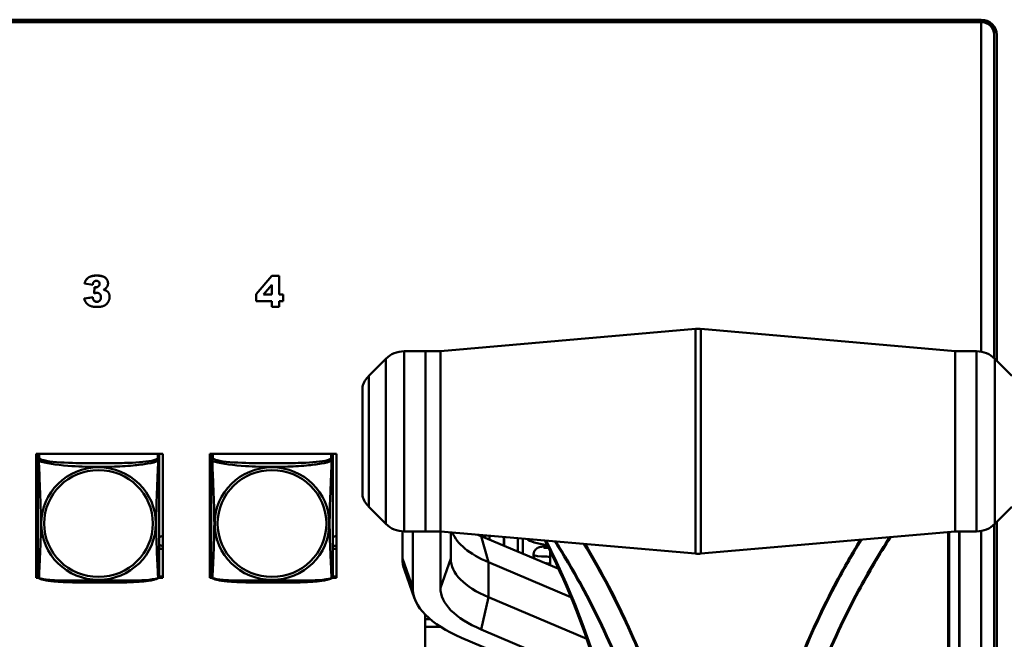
# Model space of a CAD drawing. Header units: inches. Extents: x 0.8 to 75.7, y -7.8 to 49.3.
# Tile 245 of 256: x 65.4 to 69.2, y 8.1 to 10.5. Entities that reach past the tile are written whole.
import ezdxf

# ---------------------------------------------------------------- set-up
doc = ezdxf.new("R2010")
doc.units = ezdxf.units.IN
doc.header["$MEASUREMENT"] = 0
doc.layers.add('Visible Edges(ROSSANSI)', color=7, linetype='Continuous', lineweight=50)
doc.layers.add('Visible Tangent Edges(ROSSANSI)', color=7, linetype='Continuous', lineweight=50)

msp = doc.modelspace()

# ---------------------------------------------------------------- linework, layer by layer
at = {"layer": 'Visible Edges(ROSSANSI)'}
for p, q in [((56.4653, 10.477), (69.1231, 10.477)), ((56.4653, 10.4736), (69.1231, 10.4736)), ((69.1231, 10.4732), (56.4653, 10.4732)), ((69.1231, 10.4675), (56.4653, 10.4675)), ((69.1231, 10.4679), (69.1231, 10.4675)), ((69.1231, 9.1874), (69.1231, 10.4675)), ((69.1731, 10.4418), (69.1731, 10.4242)), ((69.1731, 10.4245), (69.1731, 10.4188)), ((69.1731, 10.4188), (69.1731, 9.1624)), ((69.1831, 10.4181), (69.1831, 9.1525)), ((65.6387, 9.4527), (65.6387, 9.4523)), ((65.6387, 9.4523), (65.6703, 9.4468)), ((65.7299, 9.453), (65.7299, 9.4527)), ((66.3056, 9.4113), (66.3664, 9.4822)), ((66.3664, 9.4818), (66.3056, 9.4109)), ((66.3664, 9.4822), (66.3955, 9.4822)), ((66.3664, 9.4822), (66.3664, 9.4818)), ((66.3955, 9.4818), (66.3664, 9.4818)), ((66.3955, 9.4822), (66.3955, 9.4818)), ((66.3955, 9.4093), (66.3955, 9.4818)), ((65.6757, 9.4143), (65.6774, 9.4377)), ((65.6774, 9.4373), (65.6757, 9.4139)), ((65.6757, 9.4143), (65.6757, 9.4139)), ((65.6774, 9.4377), (65.6774, 9.4373)), ((66.3343, 9.4093), (66.3664, 9.4465)), ((66.3664, 9.4465), (66.3664, 9.4093)), ((65.6369, 9.3944), (65.6703, 9.3987)), ((65.6703, 9.3983), (65.6369, 9.394)), ((65.6369, 9.3944), (65.6369, 9.394)), ((65.6703, 9.3987), (65.6703, 9.3983)), ((65.736, 9.4008), (65.736, 9.4004)), ((66.3056, 9.4113), (66.3056, 9.4109)), ((66.3056, 9.4109), (66.3056, 9.3839)), ((66.3056, 9.3839), (66.3664, 9.3839)), ((66.3664, 9.4093), (66.3343, 9.4093)), ((66.3346, 9.4097), (66.3664, 9.4097)), ((66.3664, 9.3839), (66.3664, 9.3619)), ((66.3955, 9.4097), (66.4105, 9.4097)), ((66.4105, 9.4093), (66.3955, 9.4093)), ((66.3955, 9.3839), (66.4105, 9.3839)), ((66.3955, 9.3619), (66.3955, 9.3839)), ((66.4105, 9.4097), (66.4105, 9.4093)), ((66.4105, 9.3839), (66.4105, 9.4093)), ((66.3664, 9.3619), (66.3955, 9.3619)), ((67.0215, 9.1891), (68.0122, 9.2755)), ((69.0215, 9.1891), (68.034, 9.2755)), ((66.964, 9.1891), (66.8804, 9.1891)), ((66.964, 8.4891), (66.964, 9.1891)), ((66.964, 8.4891), (66.964, 9.1891)), ((67.0215, 9.1891), (66.964, 9.1891)), ((67.0215, 9.1891), (67.0215, 8.4891)), ((67.0215, 8.4891), (67.0215, 9.1891)), ((69.0215, 9.1891), (69.0215, 8.4891)), ((69.0215, 9.1891), (69.0215, 8.4891)), ((69.0215, 9.1891), (69.1051, 9.1891)), ((66.7433, 9.0933), (66.8097, 9.1598)), ((69.2422, 9.0933), (69.1758, 9.1598)), ((66.7182, 9.0512), (66.7182, 8.6269)), ((65.4508, 8.3082), (65.4508, 8.7908)), ((65.4508, 8.7908), (65.9423, 8.7908)), ((65.4568, 8.786), (65.4568, 8.7683)), ((65.9292, 8.7683), (65.9292, 8.786)), ((65.9423, 8.7908), (65.9423, 8.3082)), ((66.1258, 8.3082), (66.1258, 8.7908)), ((66.1258, 8.7908), (66.6173, 8.7908)), ((66.1308, 8.786), (66.1308, 8.7683)), ((66.6032, 8.7683), (66.6032, 8.786)), ((66.6173, 8.7908), (66.6173, 8.3082)), ((66.7433, 8.5848), (66.8097, 8.5183)), ((69.2422, 8.5848), (69.1758, 8.5183)), ((69.1731, 8.5157), (69.1731, 5.4657)), ((69.1831, 8.5256), (69.1831, 5.465)), ((66.874, 8.3833), (66.874, 8.4893)), ((66.964, 8.4891), (66.8804, 8.4891)), ((66.914, 8.27), (66.914, 8.4891)), ((67.0215, 8.4891), (66.964, 8.4891)), ((67.0215, 8.4891), (68.0122, 8.4027)), ((67.0215, 8.27), (67.0215, 8.4891)), ((67.0615, 8.3833), (67.0615, 8.4856)), ((67.4811, 8.3431), (67.1797, 8.4707)), ((67.1882, 8.4745), (67.1882, 8.4671)), ((67.2691, 8.4675), (67.269, 8.4329)), ((67.3217, 8.4106), (67.3217, 8.4629)), ((67.3417, 8.4022), (67.3417, 8.4611)), ((69.0215, 8.4891), (68.034, 8.4027)), ((69.0215, 8.4891), (69.1051, 8.4891)), ((69.0382, 5.4792), (69.0382, 8.4891)), ((69.1231, 5.5145), (69.1231, 8.4907)), ((67.4482, 8.4123), (67.4482, 8.3571)), ((67.5288, 8.2336), (67.208, 8.3695)), ((65.4508, 8.3143), (65.4568, 8.3143)), ((65.4595, 8.3082), (65.4508, 8.3082)), ((65.9423, 8.3082), (65.9265, 8.3082)), ((65.9292, 8.3143), (65.9423, 8.3143)), ((66.1258, 8.3143), (66.1308, 8.3143)), ((66.1335, 8.3082), (66.1258, 8.3082)), ((66.6173, 8.3082), (66.6005, 8.3082)), ((66.6032, 8.3143), (66.6173, 8.3143)), ((66.9213, 8.229), (66.8818, 8.3397)), ((67.59, 8.0718), (67.208, 8.2336)), ((66.9626, 5.6464), (66.9626, 8.1658)), ((66.9821, 8.1477), (66.9626, 8.1477)), ((66.9626, 8.1182), (67.0223, 8.1182)), ((67.0223, 8.1182), (66.9626, 8.1182)), ((67.6596, 7.8408), (67.1037, 8.0762)), ((67.6399, 7.9135), (67.1797, 8.1084))]:
    msp.add_line(p, q, dxfattribs=at)
for centre, radius, start, end in [((68.0231, 9.1509), 0.125, 85, 94.9843), ((66.8804, 9.0891), 0.1, 90, 135), ((69.1051, 9.0891), 0.1, 45, 90), ((66.814, 9.0226), 0.1, 135, 163.4033), ((66.814, 8.6555), 0.1, 196.5967, 225), ((66.8804, 8.5891), 0.1, 225, 270), ((69.1051, 8.5891), 0.1, 270, 315), ((68.0231, 8.5272), 0.125, 265.0157, 275), ((65.4705, 8.3153), 0.0138, 180, 189.1496), ((65.9154, 8.3153), 0.0138, 350.8504, 360), ((66.1445, 8.3153), 0.0138, 180, 189.1496), ((66.5894, 8.3153), 0.0138, 350.8504, 360)]:
    msp.add_arc(centre, radius, start, end, dxfattribs=at)
for centre, major_axis, ratio, start_param, end_param in [((69.1231, 10.4181), (0.06, 0), 0.981793, 0, 1.570796), ((69.1231, 10.4245), (0.05, 0), 0.981793, 0, 1.570796), ((69.1231, 10.4242), (0.05, 0), 0.981793, 0, 1.570796), ((69.1231, 10.4188), (0.05, 0), 0.981793, 0, 1.570796), ((69.1231, 10.4418), (0.05, 0), 0.981793, 0, 0.21464), ((65.4627, 8.786), (-0.00591, 0), 0.981793, 5.304307, 6.283185), ((65.9233, 8.786), (0.00591, 0), 0.981793, 0, 0.978879), ((66.1367, 8.786), (-0.00591, 0), 0.981793, 5.304307, 6.283185), ((66.5973, 8.786), (0.00591, 0), 0.981793, 0, 0.978879), ((65.4433, 8.4458), (0.0255, 0), 0.981793, 1.012755, 1.270761), ((65.9433, 8.4458), (0.0255, 0), 0.981793, 1.608739, 2.154575), ((66.1173, 8.4458), (0.0255, 0), 0.981793, 1.012755, 1.229436), ((66.6173, 8.4458), (0.0255, 0), 0.981793, 1.569515, 2.154575), ((67.5615, 8.5192), (-0.5, 0), 0.423409, 0.162128, 0.785398), ((67.5615, 8.6324), (-0.54, 0), 0.423409, 0.751041, 0.785398), ((67.5732, 8.4678), (-0.219, 0), 0.189952, 0.196178, 0.898429), ((65.4433, 8.4577), (0.0255, 0), 0.981793, 5.012424, 5.27043), ((65.4433, 8.4458), (-0.0255, 0), 0.981793, 1.870831, 2.128837), ((65.9433, 8.4577), (0.0255, 0), 0.981793, 4.12861, 4.674446), ((65.9433, 8.4458), (-0.0255, 0), 0.981793, 0.987017, 1.532853), ((66.1173, 8.4577), (0.0255, 0), 0.981793, 5.053749, 5.27043), ((66.1173, 8.4458), (-0.0255, 0), 0.981793, 1.912157, 2.128837), ((66.6173, 8.4577), (0.0255, 0), 0.981793, 4.12861, 4.713671), ((66.6173, 8.4458), (-0.0255, 0), 0.981793, 0.987017, 1.572078), ((67.5615, 8.3833), (-0.6875, 0), 0.423409, 0, 0.150122), ((67.5615, 8.3833), (-0.5, 0), 0.423409, 0, 0.785398), ((67.5615, 8.27), (-0.6475, 0), 0.423409, 0, 0.785398), ((67.5615, 8.27), (-0.54, 0), 0.423409, 0, 0.785398)]:
    msp.add_ellipse(centre, major_axis=major_axis, ratio=ratio, start_param=start_param, end_param=end_param, dxfattribs=at)
for points in [[(65.6387, 9.4527), (65.6427, 9.4674), (65.6649, 9.4832), (65.6854, 9.4832)], [(65.6854, 9.4828), (65.6649, 9.4828), (65.6427, 9.4671), (65.6387, 9.4523)], [(65.6703, 9.4468), (65.6715, 9.4555), (65.6789, 9.4625), (65.6848, 9.4625)], [(65.6971, 9.4507), (65.6971, 9.4451), (65.6883, 9.4369), (65.6817, 9.4369)], [(65.6848, 9.4625), (65.6905, 9.4625), (65.6971, 9.4561), (65.6971, 9.4507)], [(65.6854, 9.4832), (65.7089, 9.4832), (65.7299, 9.466), (65.7299, 9.453)], [(65.7299, 9.4527), (65.7299, 9.4656), (65.7089, 9.4828), (65.6854, 9.4828)], [(65.7126, 9.4279), (65.7213, 9.4326), (65.7299, 9.4449), (65.7299, 9.4527)], [(65.6757, 9.4139), (65.6825, 9.4158), (65.6864, 9.4158)], [(65.6774, 9.4377), (65.6802, 9.4373), (65.6817, 9.4373)], [(65.6817, 9.4369), (65.6802, 9.4369), (65.6774, 9.4373)], [(65.6864, 9.4158), (65.6938, 9.4158), (65.7024, 9.4068), (65.7024, 9.3986)], [(65.7234, 9.424), (65.7197, 9.4262), (65.7126, 9.4279)], [(65.7131, 9.4282), (65.7198, 9.4265), (65.7234, 9.4243)], [(65.7234, 9.4243), (65.7294, 9.4207), (65.736, 9.4089), (65.736, 9.4008)], [(65.736, 9.4004), (65.736, 9.4085), (65.7294, 9.4203), (65.7234, 9.424)], [(65.6369, 9.394), (65.6401, 9.383), (65.6524, 9.3685), (65.6713, 9.3609), (65.6876, 9.3609)], [(65.6703, 9.3987), (65.6722, 9.3889), (65.6804, 9.3813), (65.6868, 9.3813)], [(65.6868, 9.3809), (65.6804, 9.3809), (65.6722, 9.3885), (65.6703, 9.3983)], [(65.7024, 9.3986), (65.7024, 9.3905), (65.6935, 9.3809), (65.6868, 9.3809)], [(65.6876, 9.3609), (65.7044, 9.3609), (65.725, 9.3711), (65.736, 9.3901), (65.736, 9.4004)]]:
    msp.add_open_spline(points, degree=2, dxfattribs=at)
for points, degree, knots in [([(65.6817, 9.4373), (65.6883, 9.4373), (65.697, 9.4454), (65.6971, 9.4509)], 2, [0, 0, 0, 1, 1.983886, 1.983886, 1.983886]), ([(65.6868, 9.3813), (65.6935, 9.3813), (65.7023, 9.3908), (65.7024, 9.3988)], 2, [0, 0, 0, 1, 1.988455, 1.988455, 1.988455]), ([(65.4568, 8.7683), (65.4568, 8.7658), (65.4568, 8.7611), (65.4568, 8.755), (65.4568, 8.7437), (65.4568, 8.7273), (65.4568, 8.7095), (65.4568, 8.6916), (65.4568, 8.6725), (65.4568, 8.6533), (65.4568, 8.6262), (65.4568, 8.599), (65.4568, 8.5722), (65.4568, 8.5555), (65.4568, 8.5388), (65.4568, 8.5222), (65.4568, 8.489), (65.4568, 8.4558), (65.4568, 8.4236), (65.4568, 8.3834), (65.4568, 8.343), (65.4568, 8.3244), (65.4568, 8.3186), (65.4568, 8.3154), (65.4568, 8.3154)], 3, [0.325731, 0.325731, 0.325731, 0.325731, 0.404774, 0.404774, 0.404774, 0.550532, 0.550532, 0.550532, 0.69629, 0.69629, 0.69629, 0.902598, 0.902598, 0.902598, 1.03154, 1.03154, 1.03154, 1.289425, 1.289425, 1.289425, 1.610774, 1.610774, 1.610774, 1.710218, 1.710218, 1.710218, 1.710218]), ([(65.9292, 8.3154), (65.9292, 8.3154), (65.9292, 8.3162), (65.9292, 8.3179), (65.9292, 8.3226), (65.9292, 8.3335), (65.9292, 8.3473), (65.9292, 8.3612), (65.9292, 8.3777), (65.9292, 8.3951), (65.9292, 8.4198), (65.9292, 8.4462), (65.9292, 8.4725), (65.9292, 8.489), (65.9292, 8.5056), (65.9292, 8.5222), (65.9292, 8.5555), (65.9292, 8.5887), (65.9292, 8.6227), (65.9292, 8.665), (65.9292, 8.7108), (65.9292, 8.7424), (65.9292, 8.7548), (65.9292, 8.7642), (65.9292, 8.7683)], 3, [0.352862, 0.352862, 0.352862, 0.352862, 0.404774, 0.404774, 0.404774, 0.550532, 0.550532, 0.550532, 0.69629, 0.69629, 0.69629, 0.902598, 0.902598, 0.902598, 1.03154, 1.03154, 1.03154, 1.289425, 1.289425, 1.289425, 1.610774, 1.610774, 1.610774, 1.73735, 1.73735, 1.73735, 1.73735]), ([(66.1308, 8.7683), (66.1308, 8.7658), (66.1308, 8.7611), (66.1308, 8.755), (66.1308, 8.7437), (66.1308, 8.7273), (66.1308, 8.7095), (66.1308, 8.6916), (66.1308, 8.6725), (66.1308, 8.6533), (66.1308, 8.6262), (66.1308, 8.599), (66.1308, 8.5722), (66.1308, 8.5555), (66.1308, 8.5388), (66.1308, 8.5222), (66.1308, 8.489), (66.1308, 8.4558), (66.1308, 8.4236), (66.1308, 8.3834), (66.1308, 8.343), (66.1308, 8.3244), (66.1308, 8.3186), (66.1308, 8.3154), (66.1308, 8.3154)], 3, [0.325731, 0.325731, 0.325731, 0.325731, 0.404774, 0.404774, 0.404774, 0.550532, 0.550532, 0.550532, 0.69629, 0.69629, 0.69629, 0.902598, 0.902598, 0.902598, 1.03154, 1.03154, 1.03154, 1.289425, 1.289425, 1.289425, 1.610774, 1.610774, 1.610774, 1.710218, 1.710218, 1.710218, 1.710218]), ([(66.6032, 8.3154), (66.6032, 8.3154), (66.6032, 8.3162), (66.6032, 8.3179), (66.6032, 8.3226), (66.6032, 8.3335), (66.6032, 8.3473), (66.6032, 8.3612), (66.6032, 8.3777), (66.6032, 8.3951), (66.6032, 8.4198), (66.6032, 8.4462), (66.6032, 8.4725), (66.6032, 8.489), (66.6032, 8.5056), (66.6032, 8.5222), (66.6032, 8.5555), (66.6032, 8.5887), (66.6032, 8.6227), (66.6032, 8.665), (66.6032, 8.7108), (66.6032, 8.7424), (66.6032, 8.7548), (66.6032, 8.7642), (66.6032, 8.7683)], 3, [0.352862, 0.352862, 0.352862, 0.352862, 0.404774, 0.404774, 0.404774, 0.550532, 0.550532, 0.550532, 0.69629, 0.69629, 0.69629, 0.902598, 0.902598, 0.902598, 1.03154, 1.03154, 1.03154, 1.289425, 1.289425, 1.289425, 1.610774, 1.610774, 1.610774, 1.73735, 1.73735, 1.73735, 1.73735]), ([(67.4388, 8.4311), (67.431, 8.4309), (67.4245, 8.4306), (67.416, 8.4297), (67.4134, 8.4294), (67.4084, 8.4284), (67.4063, 8.428), (67.4017, 8.4262), (67.4006, 8.4257), (67.3975, 8.424), (67.3952, 8.4226), (67.3903, 8.4178), (67.3879, 8.415), (67.3846, 8.4078), (67.3835, 8.4041), (67.383, 8.3969), (67.3834, 8.3934), (67.3849, 8.3875), (67.386, 8.385), (67.3873, 8.3828)], 3, [25.7069822, 25.7069822, 25.7069822, 25.7069822, 25.9555289, 25.9555289, 26.0886242, 26.0886242, 26.1845592, 26.1845592, 26.2098336, 26.2098336, 26.2444039, 26.2444039, 26.2685767, 26.2685767, 26.2855642, 26.2855642, 26.2999061, 26.2999061, 26.3137429, 26.3137429, 26.3137429, 26.3137429]), ([(67.4274, 8.4537), (67.5073, 8.2975), (67.5738, 8.1328), (67.6816, 7.7776), (67.72, 7.586), (67.7583, 7.2024), (67.7583, 7.0104), (67.72, 6.6365), (67.6817, 6.4548), (67.5689, 6.1119), (67.4944, 5.9508), (67.404, 5.8044)], 3, [4.139089, 4.139089, 4.139089, 4.139089, 4.35575, 4.35575, 4.593509, 4.593509, 4.831269, 4.831269, 5.069028, 5.069028, 5.306788, 5.306788, 5.306788, 5.306788]), ([(67.4222, 8.4261), (67.4222, 8.4261), (67.4225, 8.4261), (67.4239, 8.4259), (67.4263, 8.4256), (67.4328, 8.4252), (67.437, 8.425), (67.4419, 8.4249)], 3, [26.4919529, 26.4919529, 26.4919529, 26.4919529, 26.5471177, 26.5471177, 26.7164297, 26.7164297, 26.8916794, 26.8916794, 26.8916794, 26.8916794]), ([(67.4285, 8.3654), (67.4296, 8.3653), (67.4307, 8.3653), (67.4367, 8.365), (67.4422, 8.3649), (67.4482, 8.3649)], 3, [26.7527059, 26.7527059, 26.7527059, 26.7527059, 26.7930592, 26.7930592, 26.9634403, 26.9634403, 26.9634403, 26.9634403]), ([(65.461, 8.3072), (65.4604, 8.3075), (65.4599, 8.3079), (65.459, 8.3087), (65.4586, 8.3092), (65.458, 8.3101), (65.4578, 8.3105), (65.4574, 8.3114), (65.4573, 8.3118), (65.4571, 8.3125), (65.457, 8.3128), (65.4569, 8.3131)], 3, [0.02273771, 0.02273771, 0.02273771, 0.02273771, 0.02954865, 0.02954865, 0.03635958, 0.03635958, 0.04317052, 0.04317052, 0.04998146, 0.04998146, 0.0567924, 0.0567924, 0.0567924, 0.0567924]), ([(65.925, 8.3072), (65.9217, 8.3055), (65.9181, 8.3042), (65.9101, 8.3018), (65.9057, 8.3007), (65.8962, 8.2988), (65.8912, 8.298), (65.88, 8.2964), (65.8738, 8.2957), (65.8599, 8.2943), (65.8522, 8.2937), (65.8344, 8.2925), (65.8241, 8.292), (65.7992, 8.291), (65.7845, 8.2907), (65.7528, 8.2902), (65.7358, 8.2901), (65.7018, 8.29), (65.6848, 8.29), (65.6508, 8.2901), (65.6338, 8.2902), (65.5998, 8.2907), (65.5826, 8.2911), (65.5524, 8.2924), (65.5393, 8.2932), (65.5183, 8.295), (65.5102, 8.2959), (65.4966, 8.2977), (65.4909, 8.2986), (65.4808, 8.3006), (65.4764, 8.3016), (65.4682, 8.3041), (65.4645, 8.3054), (65.461, 8.3072)], 3, [-1.678204, -1.678204, -1.678204, -1.678204, -1.629815, -1.629815, -1.580861, -1.580861, -1.532583, -1.532583, -1.479316, -1.479316, -1.416961, -1.416961, -1.337799, -1.337799, -1.226353, -1.226353, -1.09702, -1.09702, -0.967687, -0.967687, -0.838354, -0.838354, -0.709022, -0.709022, -0.60577, -0.60577, -0.53827, -0.53827, -0.483941, -0.483941, -0.435529, -0.435529, -0.384876, -0.384876, -0.384876, -0.384876]), ([(65.925, 8.3072), (65.9256, 8.3075), (65.9261, 8.3079), (65.927, 8.3087), (65.9274, 8.3092), (65.928, 8.3101), (65.9282, 8.3105), (65.9286, 8.3114), (65.9287, 8.3118), (65.9289, 8.3125), (65.929, 8.3128), (65.929, 8.3131)], 3, [0.02273771, 0.02273771, 0.02273771, 0.02273771, 0.02954865, 0.02954865, 0.03635958, 0.03635958, 0.04317052, 0.04317052, 0.04998146, 0.04998146, 0.0567924, 0.0567924, 0.0567924, 0.0567924]), ([(66.135, 8.3072), (66.1344, 8.3075), (66.1339, 8.3079), (66.133, 8.3087), (66.1326, 8.3092), (66.132, 8.3101), (66.1318, 8.3105), (66.1314, 8.3114), (66.1313, 8.3118), (66.1311, 8.3125), (66.131, 8.3128), (66.1309, 8.3131)], 3, [0.02273771, 0.02273771, 0.02273771, 0.02273771, 0.02954865, 0.02954865, 0.03635958, 0.03635958, 0.04317052, 0.04317052, 0.04998146, 0.04998146, 0.0567924, 0.0567924, 0.0567924, 0.0567924]), ([(66.599, 8.3072), (66.5957, 8.3055), (66.5921, 8.3042), (66.5841, 8.3018), (66.5797, 8.3007), (66.5702, 8.2988), (66.5652, 8.298), (66.554, 8.2964), (66.5478, 8.2957), (66.5339, 8.2943), (66.5262, 8.2937), (66.5084, 8.2925), (66.4981, 8.292), (66.4732, 8.291), (66.4585, 8.2907), (66.4268, 8.2902), (66.4098, 8.2901), (66.3758, 8.29), (66.3588, 8.29), (66.3248, 8.2901), (66.3078, 8.2902), (66.2738, 8.2907), (66.2566, 8.2911), (66.2264, 8.2924), (66.2133, 8.2932), (66.1923, 8.295), (66.1842, 8.2959), (66.1706, 8.2977), (66.1649, 8.2986), (66.1548, 8.3006), (66.1504, 8.3016), (66.1422, 8.3041), (66.1385, 8.3054), (66.135, 8.3072)], 3, [-1.678204, -1.678204, -1.678204, -1.678204, -1.629815, -1.629815, -1.580861, -1.580861, -1.532583, -1.532583, -1.479316, -1.479316, -1.416961, -1.416961, -1.337799, -1.337799, -1.226353, -1.226353, -1.09702, -1.09702, -0.967687, -0.967687, -0.838354, -0.838354, -0.709022, -0.709022, -0.60577, -0.60577, -0.53827, -0.53827, -0.483941, -0.483941, -0.435529, -0.435529, -0.384876, -0.384876, -0.384876, -0.384876]), ([(66.599, 8.3072), (66.5996, 8.3075), (66.6001, 8.3079), (66.601, 8.3087), (66.6014, 8.3092), (66.602, 8.3101), (66.6022, 8.3105), (66.6026, 8.3114), (66.6027, 8.3118), (66.6029, 8.3125), (66.603, 8.3128), (66.603, 8.3131)], 3, [0.02273771, 0.02273771, 0.02273771, 0.02273771, 0.02954865, 0.02954865, 0.03635958, 0.03635958, 0.04317052, 0.04317052, 0.04998146, 0.04998146, 0.0567924, 0.0567924, 0.0567924, 0.0567924])]:
    msp.add_open_spline(points, degree=degree, knots=knots, dxfattribs=at)
at = {"layer": 'Visible Tangent Edges(ROSSANSI)'}
for p, q in [((69.1231, 10.477), (69.1231, 10.4732)), ((69.1231, 10.4679), (69.1231, 10.4736)), ((65.6854, 9.4832), (65.6854, 9.4828)), ((65.6817, 9.4373), (65.6817, 9.4369)), ((65.7234, 9.4243), (65.7234, 9.424)), ((65.6868, 9.3813), (65.6868, 9.3809)), ((68.0122, 8.4027), (68.0122, 9.2755)), ((68.034, 9.2755), (68.034, 8.4027)), ((66.8804, 9.1891), (66.8804, 8.4891)), ((69.1051, 8.4891), (69.1051, 9.1891)), ((66.8097, 8.5183), (66.8097, 9.1598)), ((69.1758, 9.1598), (69.1758, 8.5183)), ((66.7433, 9.0933), (66.7433, 8.5848)), ((65.4627, 8.7741), (65.4627, 8.7908)), ((65.9233, 8.7908), (65.9233, 8.7741)), ((66.1367, 8.7741), (66.1367, 8.7908)), ((66.5973, 8.7908), (66.5973, 8.7741)), ((67.208, 8.3695), (67.1797, 8.4707)), ((67.1894, 8.4666), (67.1894, 8.4744)), ((67.1953, 8.4739), (67.1953, 8.4641)), ((67.2124, 8.4569), (67.2124, 8.4724)), ((67.2674, 8.4676), (67.2673, 8.4336)), ((68.9945, 8.4867), (68.9945, 5.5658)), ((68.9978, 5.5665), (68.9978, 8.487)), ((69.037, 8.4891), (69.037, 5.4783)), ((66.874, 8.3833), (66.914, 8.27)), ((67.0215, 8.27), (67.0615, 8.3833)), ((67.208, 8.2336), (67.208, 8.3695)), ((67.1797, 8.1084), (67.208, 8.2336))]:
    msp.add_line(p, q, dxfattribs=at)
for centre, major_axis, ratio, start_param, end_param in [((65.4627, 8.7683), (-0.00591, 0), 0.981793, 4.712389, 6.283185), ((65.9233, 8.7683), (0.00591, 0), 0.981793, 0, 1.570796), ((66.1367, 8.7683), (-0.00591, 0), 0.981793, 4.712389, 6.283185), ((66.5973, 8.7683), (0.00591, 0), 0.981793, 0, 1.570796), ((65.7115, 7.3646), (-0.674, 2.3654), 0.816901, 3.782392, 4.948515)]:
    msp.add_ellipse(centre, major_axis=major_axis, ratio=ratio, start_param=start_param, end_param=end_param, dxfattribs=at)
for centre, major_axis in [((65.693, 8.5196), (-0.2227, 0)), ((65.693, 8.5198), (-0.2113, 0)), ((66.367, 8.5196), (-0.2227, 0)), ((66.367, 8.5198), (-0.2113, 0))]:
    msp.add_ellipse(centre, major_axis=major_axis, ratio=0.981793, dxfattribs=at)
for points, knots in [([(65.4568, 8.7683), (65.4568, 8.768), (65.4568, 8.7678), (65.4568, 8.7673), (65.4569, 8.7672), (65.457, 8.7668), (65.4571, 8.7667), (65.4572, 8.7665), (65.4573, 8.7664), (65.4575, 8.7662), (65.4577, 8.766), (65.4583, 8.7654), (65.4588, 8.765), (65.4599, 8.7641), (65.4605, 8.7636), (65.4613, 8.763)], [-0.0844808, -0.0844808, -0.0844808, -0.0844808, -0.06943799, -0.06943799, -0.05587828, -0.05587828, -0.04740346, -0.04740346, -0.04210669, -0.04210669, -0.03151317, -0.03151317, -0.01456352, -0.01456352, 0.00026741, 0.00026741, 0.00026741, 0.00026741]), ([(65.4613, 8.763), (65.4611, 8.7642), (65.461, 8.7652), (65.4609, 8.7672), (65.461, 8.7681), (65.4611, 8.7694), (65.4612, 8.7698), (65.4614, 8.7705), (65.4615, 8.7707), (65.4616, 8.7712), (65.4617, 8.7715), (65.462, 8.7722), (65.4621, 8.7726), (65.4625, 8.7733), (65.4626, 8.7737), (65.4627, 8.7741)], [-0.00026741, -0.00026741, -0.00026741, -0.00026741, 0.01456352, 0.01456352, 0.03151317, 0.03151317, 0.04210669, 0.04210669, 0.04740346, 0.04740346, 0.05587828, 0.05587828, 0.06943799, 0.06943799, 0.0844808, 0.0844808, 0.0844808, 0.0844808]), ([(65.4613, 8.3081), (65.4614, 8.3097), (65.4616, 8.312), (65.4617, 8.3149), (65.4628, 8.3347), (65.4649, 8.3778), (65.4666, 8.4193), (65.468, 8.4526), (65.469, 8.4862), (65.469, 8.5196), (65.469, 8.5364), (65.4688, 8.5531), (65.4683, 8.5701), (65.4677, 8.5973), (65.4665, 8.6254), (65.4653, 8.654), (65.4645, 8.6741), (65.4637, 8.6946), (65.463, 8.7139), (65.4622, 8.733), (65.4616, 8.7507), (65.4613, 8.763)], [-1.657319, -1.657319, -1.657319, -1.657319, -1.610774, -1.610774, -1.610774, -1.289425, -1.289425, -1.289425, -1.03154, -1.03154, -1.03154, -0.902598, -0.902598, -0.902598, -0.69629, -0.69629, -0.69629, -0.550532, -0.550532, -0.550532, -0.405761, -0.405761, -0.405761, -0.405761]), ([(65.4613, 8.763), (65.4641, 8.7617), (65.4676, 8.7605), (65.4716, 8.7593), (65.4993, 8.7509), (65.5463, 8.7458), (65.5898, 8.7429), (65.6247, 8.7406), (65.6589, 8.7395), (65.693, 8.7395), (65.71, 8.7395), (65.7271, 8.7398), (65.7442, 8.7404), (65.7717, 8.7412), (65.7999, 8.7428), (65.8275, 8.7454), (65.8471, 8.7472), (65.8664, 8.7495), (65.8837, 8.7524), (65.9009, 8.7554), (65.9158, 8.759), (65.9247, 8.763)], [-1.657319, -1.657319, -1.657319, -1.657319, -1.610774, -1.610774, -1.610774, -1.289425, -1.289425, -1.289425, -1.03154, -1.03154, -1.03154, -0.902598, -0.902598, -0.902598, -0.69629, -0.69629, -0.69629, -0.550532, -0.550532, -0.550532, -0.405761, -0.405761, -0.405761, -0.405761]), ([(65.9233, 8.7741), (65.9227, 8.7721), (65.92, 8.7702), (65.9156, 8.7684), (65.9075, 8.7651), (65.8936, 8.7623), (65.8774, 8.7603), (65.8613, 8.7583), (65.8431, 8.757), (65.8245, 8.7561), (65.7981, 8.7549), (65.7708, 8.7545), (65.7437, 8.7543), (65.7268, 8.7542), (65.7099, 8.7541), (65.693, 8.7541), (65.6591, 8.7541), (65.6253, 8.7542), (65.5916, 8.7551), (65.5496, 8.7561), (65.5057, 8.7588), (65.4801, 8.7653), (65.47, 8.7679), (65.4636, 8.7709), (65.4627, 8.7741)], [0.325731, 0.325731, 0.325731, 0.325731, 0.404774, 0.404774, 0.404774, 0.550532, 0.550532, 0.550532, 0.69629, 0.69629, 0.69629, 0.902598, 0.902598, 0.902598, 1.03154, 1.03154, 1.03154, 1.289425, 1.289425, 1.289425, 1.610774, 1.610774, 1.610774, 1.73735, 1.73735, 1.73735, 1.73735]), ([(65.9247, 8.763), (65.9246, 8.759), (65.9244, 8.7545), (65.9243, 8.7495), (65.9232, 8.7151), (65.921, 8.6659), (65.9193, 8.622), (65.918, 8.5867), (65.917, 8.5531), (65.917, 8.5196), (65.917, 8.5029), (65.9172, 8.4862), (65.9176, 8.4695), (65.9183, 8.4427), (65.9195, 8.4155), (65.9206, 8.3898), (65.9215, 8.3716), (65.9223, 8.354), (65.923, 8.3393), (65.9237, 8.3247), (65.9243, 8.3131), (65.9247, 8.3081)], [-1.657319, -1.657319, -1.657319, -1.657319, -1.610774, -1.610774, -1.610774, -1.289425, -1.289425, -1.289425, -1.03154, -1.03154, -1.03154, -0.902598, -0.902598, -0.902598, -0.69629, -0.69629, -0.69629, -0.550532, -0.550532, -0.550532, -0.405761, -0.405761, -0.405761, -0.405761]), ([(65.9233, 8.7741), (65.9234, 8.7737), (65.9235, 8.7733), (65.9238, 8.7726), (65.924, 8.7722), (65.9243, 8.7715), (65.9244, 8.7712), (65.9245, 8.7707), (65.9246, 8.7705), (65.9247, 8.7698), (65.9248, 8.7694), (65.925, 8.7681), (65.9251, 8.7672), (65.925, 8.7652), (65.9249, 8.7642), (65.9247, 8.763)], [-0.0844808, -0.0844808, -0.0844808, -0.0844808, -0.06943799, -0.06943799, -0.05587828, -0.05587828, -0.04740346, -0.04740346, -0.04210669, -0.04210669, -0.03151317, -0.03151317, -0.01456352, -0.01456352, 0.00026741, 0.00026741, 0.00026741, 0.00026741]), ([(65.9247, 8.763), (65.9254, 8.7636), (65.9261, 8.7641), (65.9272, 8.765), (65.9277, 8.7654), (65.9283, 8.766), (65.9285, 8.7662), (65.9287, 8.7664), (65.9287, 8.7665), (65.9289, 8.7667), (65.929, 8.7668), (65.9291, 8.7672), (65.9291, 8.7673), (65.9292, 8.7678), (65.9292, 8.768), (65.9292, 8.7683)], [-0.00026741, -0.00026741, -0.00026741, -0.00026741, 0.01456352, 0.01456352, 0.03151317, 0.03151317, 0.04210669, 0.04210669, 0.04740346, 0.04740346, 0.05587828, 0.05587828, 0.06943799, 0.06943799, 0.0844808, 0.0844808, 0.0844808, 0.0844808]), ([(66.1308, 8.7683), (66.1308, 8.768), (66.1308, 8.7678), (66.1308, 8.7673), (66.1309, 8.7672), (66.131, 8.7668), (66.1311, 8.7667), (66.1312, 8.7665), (66.1313, 8.7664), (66.1315, 8.7662), (66.1317, 8.766), (66.1323, 8.7654), (66.1328, 8.765), (66.1339, 8.7641), (66.1345, 8.7636), (66.1353, 8.763)], [-0.0844808, -0.0844808, -0.0844808, -0.0844808, -0.06943799, -0.06943799, -0.05587828, -0.05587828, -0.04740346, -0.04740346, -0.04210669, -0.04210669, -0.03151317, -0.03151317, -0.01456352, -0.01456352, 0.00026741, 0.00026741, 0.00026741, 0.00026741]), ([(66.1353, 8.763), (66.1351, 8.7642), (66.135, 8.7652), (66.1349, 8.7672), (66.135, 8.7681), (66.1351, 8.7694), (66.1352, 8.7698), (66.1354, 8.7705), (66.1355, 8.7707), (66.1356, 8.7712), (66.1357, 8.7715), (66.136, 8.7722), (66.1361, 8.7726), (66.1365, 8.7733), (66.1366, 8.7737), (66.1367, 8.7741)], [-0.00026741, -0.00026741, -0.00026741, -0.00026741, 0.01456352, 0.01456352, 0.03151317, 0.03151317, 0.04210669, 0.04210669, 0.04740346, 0.04740346, 0.05587828, 0.05587828, 0.06943799, 0.06943799, 0.0844808, 0.0844808, 0.0844808, 0.0844808]), ([(66.1353, 8.3081), (66.1354, 8.3097), (66.1356, 8.312), (66.1357, 8.3149), (66.1368, 8.3347), (66.1389, 8.3778), (66.1406, 8.4193), (66.142, 8.4526), (66.143, 8.4862), (66.143, 8.5196), (66.143, 8.5364), (66.1428, 8.5531), (66.1423, 8.5701), (66.1417, 8.5973), (66.1405, 8.6254), (66.1393, 8.654), (66.1385, 8.6741), (66.1377, 8.6946), (66.137, 8.7139), (66.1362, 8.733), (66.1356, 8.7507), (66.1353, 8.763)], [-1.657319, -1.657319, -1.657319, -1.657319, -1.610774, -1.610774, -1.610774, -1.289425, -1.289425, -1.289425, -1.03154, -1.03154, -1.03154, -0.902598, -0.902598, -0.902598, -0.69629, -0.69629, -0.69629, -0.550532, -0.550532, -0.550532, -0.405761, -0.405761, -0.405761, -0.405761]), ([(66.1353, 8.763), (66.1381, 8.7617), (66.1416, 8.7605), (66.1456, 8.7593), (66.1733, 8.7509), (66.2203, 8.7458), (66.2638, 8.7429), (66.2987, 8.7406), (66.3329, 8.7395), (66.367, 8.7395), (66.384, 8.7395), (66.4011, 8.7398), (66.4182, 8.7404), (66.4457, 8.7412), (66.4739, 8.7428), (66.5015, 8.7454), (66.5211, 8.7472), (66.5404, 8.7495), (66.5577, 8.7524), (66.5749, 8.7554), (66.5898, 8.759), (66.5987, 8.763)], [-1.657319, -1.657319, -1.657319, -1.657319, -1.610774, -1.610774, -1.610774, -1.289425, -1.289425, -1.289425, -1.03154, -1.03154, -1.03154, -0.902598, -0.902598, -0.902598, -0.69629, -0.69629, -0.69629, -0.550532, -0.550532, -0.550532, -0.405761, -0.405761, -0.405761, -0.405761]), ([(66.5973, 8.7741), (66.5967, 8.7721), (66.594, 8.7702), (66.5896, 8.7684), (66.5815, 8.7651), (66.5676, 8.7623), (66.5514, 8.7603), (66.5353, 8.7583), (66.5171, 8.757), (66.4985, 8.7561), (66.4721, 8.7549), (66.4448, 8.7545), (66.4177, 8.7543), (66.4008, 8.7542), (66.3839, 8.7541), (66.367, 8.7541), (66.3331, 8.7541), (66.2993, 8.7542), (66.2656, 8.7551), (66.2236, 8.7561), (66.1797, 8.7588), (66.1541, 8.7653), (66.144, 8.7679), (66.1376, 8.7709), (66.1367, 8.7741)], [0.325731, 0.325731, 0.325731, 0.325731, 0.404774, 0.404774, 0.404774, 0.550532, 0.550532, 0.550532, 0.69629, 0.69629, 0.69629, 0.902598, 0.902598, 0.902598, 1.03154, 1.03154, 1.03154, 1.289425, 1.289425, 1.289425, 1.610774, 1.610774, 1.610774, 1.73735, 1.73735, 1.73735, 1.73735]), ([(66.5987, 8.763), (66.5986, 8.759), (66.5984, 8.7545), (66.5983, 8.7495), (66.5972, 8.7151), (66.595, 8.6659), (66.5933, 8.622), (66.592, 8.5867), (66.591, 8.5531), (66.591, 8.5196), (66.591, 8.5029), (66.5912, 8.4862), (66.5916, 8.4695), (66.5923, 8.4427), (66.5935, 8.4155), (66.5946, 8.3898), (66.5955, 8.3716), (66.5963, 8.354), (66.597, 8.3393), (66.5977, 8.3247), (66.5983, 8.3131), (66.5987, 8.3081)], [-1.657319, -1.657319, -1.657319, -1.657319, -1.610774, -1.610774, -1.610774, -1.289425, -1.289425, -1.289425, -1.03154, -1.03154, -1.03154, -0.902598, -0.902598, -0.902598, -0.69629, -0.69629, -0.69629, -0.550532, -0.550532, -0.550532, -0.405761, -0.405761, -0.405761, -0.405761]), ([(66.5973, 8.7741), (66.5974, 8.7737), (66.5975, 8.7733), (66.5978, 8.7726), (66.598, 8.7722), (66.5983, 8.7715), (66.5984, 8.7712), (66.5985, 8.7707), (66.5986, 8.7705), (66.5987, 8.7698), (66.5988, 8.7694), (66.599, 8.7681), (66.5991, 8.7672), (66.599, 8.7652), (66.5989, 8.7642), (66.5987, 8.763)], [-0.0844808, -0.0844808, -0.0844808, -0.0844808, -0.06943799, -0.06943799, -0.05587828, -0.05587828, -0.04740346, -0.04740346, -0.04210669, -0.04210669, -0.03151317, -0.03151317, -0.01456352, -0.01456352, 0.00026741, 0.00026741, 0.00026741, 0.00026741]), ([(66.5987, 8.763), (66.5994, 8.7636), (66.6001, 8.7641), (66.6012, 8.765), (66.6017, 8.7654), (66.6023, 8.766), (66.6025, 8.7662), (66.6027, 8.7664), (66.6027, 8.7665), (66.6029, 8.7667), (66.603, 8.7668), (66.6031, 8.7672), (66.6031, 8.7673), (66.6032, 8.7678), (66.6032, 8.768), (66.6032, 8.7683)], [-0.00026741, -0.00026741, -0.00026741, -0.00026741, 0.01456352, 0.01456352, 0.03151317, 0.03151317, 0.04210669, 0.04210669, 0.04740346, 0.04740346, 0.05587828, 0.05587828, 0.06943799, 0.06943799, 0.0844808, 0.0844808, 0.0844808, 0.0844808]), ([(68.6531, 8.4568), (68.621, 8.4042), (68.5903, 8.3505), (68.5054, 8.1919), (68.4553, 8.0842), (68.3458, 7.8041), (68.2958, 7.6273), (68.2469, 7.3265), (68.2367, 7.2039), (68.2367, 7.0826), (68.2367, 6.9613), (68.2469, 6.8414), (68.2958, 6.5532), (68.3458, 6.3893), (68.4553, 6.1376), (68.5054, 6.0429), (68.6166, 5.8638), (68.6775, 5.7793), (68.801, 5.6286), (68.8627, 5.5614), (68.927, 5.4978)], [1.506271, 1.506271, 1.506271, 1.506271, 1.983676, 1.983676, 2.890406, 2.890406, 4.274849, 4.274849, 5.21333, 5.21333, 5.21333, 6.151811, 6.151811, 7.536255, 7.536255, 8.442985, 8.442985, 9.34971, 9.34971, 10.161316, 10.161316, 10.161316, 10.161316]), ([(68.93, 5.5), (68.8657, 5.5635), (68.804, 5.6307), (68.6805, 5.7812), (68.6196, 5.8655), (68.5084, 6.0444), (68.4582, 6.139), (68.3487, 6.3904), (68.2987, 6.554), (68.2498, 6.8418), (68.2396, 6.9616), (68.2396, 7.0827), (68.2396, 7.2038), (68.2498, 7.3262), (68.2987, 7.6266), (68.3487, 7.8032), (68.4582, 8.0829), (68.5084, 8.1904), (68.5937, 8.3496), (68.6249, 8.4039), (68.6575, 8.4572)], [-10.161316, -10.161316, -10.161316, -10.161316, -9.34971, -9.34971, -8.442985, -8.442985, -7.536255, -7.536255, -6.151811, -6.151811, -5.21333, -5.21333, -5.21333, -4.274849, -4.274849, -2.890406, -2.890406, -1.983676, -1.983676, -1.499461, -1.499461, -1.499461, -1.499461]), ([(68.7669, 8.4668), (68.724, 8.3994), (68.6832, 8.3303), (68.5901, 8.1575), (68.5406, 8.052), (68.4341, 7.7809), (68.3857, 7.6113), (68.3382, 7.3223), (68.3284, 7.2044), (68.3284, 7.0878), (68.3284, 6.9711), (68.3382, 6.8557), (68.3857, 6.5788), (68.4341, 6.4215), (68.5406, 6.1774), (68.5901, 6.0844), (68.6998, 5.9085), (68.7599, 5.8257), (68.8775, 5.6828), (68.9336, 5.6213), (68.9919, 5.563)], [-8.77437, -8.77437, -8.77437, -8.77437, -8.154025, -8.154025, -7.263723, -7.263723, -5.933004, -5.933004, -5.028963, -5.028963, -5.028963, -4.124922, -4.124922, -2.794203, -2.794203, -1.903901, -1.903901, -1.013605, -1.013605, -0.27535, -0.27535, -0.27535, -0.27535]), ([(68.9945, 5.5658), (68.9362, 5.624), (68.88, 5.6854), (68.7625, 5.828), (68.7024, 5.9107), (68.5927, 6.0863), (68.5432, 6.1791), (68.4367, 6.4228), (68.3883, 6.5798), (68.3409, 6.8563), (68.331, 6.9715), (68.331, 7.088), (68.331, 7.2045), (68.3409, 7.3222), (68.3883, 7.6107), (68.4367, 7.78), (68.5432, 8.0507), (68.5927, 8.156), (68.6862, 8.3293), (68.7275, 8.3992), (68.771, 8.4671)], [0.27535, 0.27535, 0.27535, 0.27535, 1.013605, 1.013605, 1.903901, 1.903901, 2.794203, 2.794203, 4.124922, 4.124922, 5.028963, 5.028963, 5.028963, 5.933004, 5.933004, 7.263723, 7.263723, 8.154025, 8.154025, 8.781594, 8.781594, 8.781594, 8.781594]), ([(67.4661, 8.4503), (67.5056, 8.3876), (67.5433, 8.3235), (67.6336, 8.1561), (67.6831, 8.0507), (67.7896, 7.78), (67.838, 7.6107), (67.8855, 7.3222), (67.8953, 7.2045), (67.8953, 7.088), (67.8953, 6.9715), (67.8855, 6.8563), (67.838, 6.5798), (67.7896, 6.4228), (67.6831, 6.1791), (67.6336, 6.0863), (67.5239, 5.9107), (67.4638, 5.828), (67.3463, 5.6854), (67.2902, 5.624), (67.2319, 5.5658)], [1.269752, 1.269752, 1.269752, 1.269752, 1.845512, 1.845512, 2.735767, 2.735767, 4.066581, 4.066581, 4.970623, 4.970623, 4.970623, 5.874664, 5.874664, 7.205478, 7.205478, 8.095734, 8.095734, 8.985984, 8.985984, 9.724261, 9.724261, 9.724261, 9.724261]), ([(67.2344, 5.563), (67.2928, 5.6213), (67.3489, 5.6828), (67.4664, 5.8257), (67.5265, 5.9085), (67.6362, 6.0844), (67.6858, 6.1774), (67.7923, 6.4214), (67.8407, 6.5788), (67.8881, 6.8557), (67.898, 6.9711), (67.898, 7.0878), (67.898, 7.2044), (67.8881, 7.3223), (67.8407, 7.6113), (67.7923, 7.7809), (67.6858, 8.052), (67.6362, 8.1575), (67.5464, 8.3244), (67.5092, 8.3879), (67.4701, 8.4499)], [-9.724261, -9.724261, -9.724261, -9.724261, -8.985984, -8.985984, -8.095734, -8.095734, -7.205478, -7.205478, -5.874664, -5.874664, -4.970623, -4.970623, -4.970623, -4.066581, -4.066581, -2.735767, -2.735767, -1.845512, -1.845512, -1.276845, -1.276845, -1.276845, -1.276845]), ([(67.5791, 8.4404), (67.608, 8.3925), (67.6358, 8.3438), (67.7179, 8.1904), (67.7681, 8.0829), (67.8776, 7.8032), (67.9277, 7.6267), (67.9766, 7.3262), (67.9868, 7.2038), (67.9868, 7.0827), (67.9868, 6.9616), (67.9766, 6.8418), (67.9277, 6.554), (67.8776, 6.3904), (67.7681, 6.139), (67.7179, 6.0444), (67.6068, 5.8655), (67.5458, 5.7812), (67.4223, 5.6307), (67.3607, 5.5635), (67.2963, 5.5)], [-8.816844, -8.816844, -8.816844, -8.816844, -8.383414, -8.383414, -7.476726, -7.476726, -6.092195, -6.092195, -5.153714, -5.153714, -5.153714, -4.215232, -4.215232, -2.830701, -2.830701, -1.924013, -1.924013, -1.01733, -1.01733, -0.205703, -0.205703, -0.205703, -0.205703]), ([(67.2994, 5.4978), (67.3637, 5.5614), (67.4254, 5.6286), (67.5488, 5.7793), (67.6097, 5.8637), (67.7209, 6.0428), (67.7711, 6.1376), (67.8806, 6.3893), (67.9306, 6.5531), (67.9795, 6.8414), (67.9897, 6.9613), (67.9897, 7.0826), (67.9897, 7.2039), (67.9795, 7.3265), (67.9306, 7.6273), (67.8806, 7.8041), (67.7711, 8.0842), (67.7209, 8.1919), (67.6392, 8.3447), (67.6118, 8.3928), (67.5834, 8.44)], [0.205703, 0.205703, 0.205703, 0.205703, 1.01733, 1.01733, 1.924013, 1.924013, 2.830701, 2.830701, 4.215232, 4.215232, 5.153714, 5.153714, 5.153714, 6.092195, 6.092195, 7.476726, 7.476726, 8.383414, 8.383414, 8.810147, 8.810147, 8.810147, 8.810147]), ([(67.3832, 8.3981), (67.3832, 8.3978), (67.3846, 8.3946), (67.4072, 8.3913), (67.4434, 8.3909), (67.4482, 8.3909)], [26.2886016, 26.2886016, 26.2886016, 26.2886016, 26.347654, 27.0410133, 27.141378, 27.141378, 27.141378, 27.141378]), ([(65.4613, 8.3081), (65.4605, 8.3083), (65.4599, 8.3086), (65.4588, 8.3093), (65.4583, 8.3098), (65.4577, 8.3107), (65.4575, 8.3111), (65.4573, 8.3117), (65.4572, 8.3119), (65.4571, 8.3124), (65.457, 8.3127), (65.457, 8.3131), (65.4569, 8.3131), (65.4569, 8.3131)], [-0.00026741, -0.00026741, -0.00026741, -0.00026741, 0.01456352, 0.01456352, 0.03151317, 0.03151317, 0.04210669, 0.04210669, 0.04740346, 0.04740346, 0.05587828, 0.05587828, 0.0567924, 0.0567924, 0.0567924, 0.0567924]), ([(65.461, 8.3072), (65.4609, 8.3073), (65.4609, 8.3073), (65.461, 8.3075), (65.4611, 8.3077), (65.4613, 8.3081)], [-0.02273771, -0.02273771, -0.02273771, -0.02273771, -0.01456352, -0.01456352, 0.00026741, 0.00026741, 0.00026741, 0.00026741]), ([(65.9247, 8.3081), (65.9218, 8.307), (65.9183, 8.306), (65.9143, 8.3051), (65.8867, 8.2989), (65.8397, 8.298), (65.7962, 8.2984), (65.7613, 8.2988), (65.7271, 8.2997), (65.693, 8.2997), (65.6759, 8.2997), (65.6589, 8.2995), (65.6417, 8.2992), (65.6142, 8.2988), (65.5861, 8.2981), (65.5584, 8.2984), (65.5389, 8.2985), (65.5195, 8.2992), (65.5022, 8.3007), (65.4851, 8.3023), (65.4701, 8.3047), (65.4613, 8.3081)], [-1.657319, -1.657319, -1.657319, -1.657319, -1.610774, -1.610774, -1.610774, -1.289425, -1.289425, -1.289425, -1.03154, -1.03154, -1.03154, -0.902598, -0.902598, -0.902598, -0.69629, -0.69629, -0.69629, -0.550532, -0.550532, -0.550532, -0.405761, -0.405761, -0.405761, -0.405761]), ([(65.929, 8.3131), (65.929, 8.3131), (65.929, 8.3131), (65.929, 8.3127), (65.9289, 8.3124), (65.9287, 8.3119), (65.9287, 8.3117), (65.9285, 8.3111), (65.9283, 8.3107), (65.9277, 8.3098), (65.9272, 8.3093), (65.9261, 8.3086), (65.9254, 8.3083), (65.9247, 8.3081)], [-0.0567924, -0.0567924, -0.0567924, -0.0567924, -0.05587828, -0.05587828, -0.04740346, -0.04740346, -0.04210669, -0.04210669, -0.03151317, -0.03151317, -0.01456352, -0.01456352, 0.00026741, 0.00026741, 0.00026741, 0.00026741]), ([(65.9247, 8.3081), (65.9249, 8.3077), (65.925, 8.3075), (65.925, 8.3073), (65.925, 8.3073), (65.925, 8.3072)], [-0.00026741, -0.00026741, -0.00026741, -0.00026741, 0.01456352, 0.01456352, 0.02273771, 0.02273771, 0.02273771, 0.02273771]), ([(66.1353, 8.3081), (66.1345, 8.3083), (66.1339, 8.3086), (66.1328, 8.3093), (66.1323, 8.3098), (66.1317, 8.3107), (66.1315, 8.3111), (66.1313, 8.3117), (66.1312, 8.3119), (66.1311, 8.3124), (66.131, 8.3127), (66.131, 8.3131), (66.1309, 8.3131), (66.1309, 8.3131)], [-0.00026741, -0.00026741, -0.00026741, -0.00026741, 0.01456352, 0.01456352, 0.03151317, 0.03151317, 0.04210669, 0.04210669, 0.04740346, 0.04740346, 0.05587828, 0.05587828, 0.0567924, 0.0567924, 0.0567924, 0.0567924]), ([(66.135, 8.3072), (66.1349, 8.3073), (66.1349, 8.3073), (66.135, 8.3075), (66.1351, 8.3077), (66.1353, 8.3081)], [-0.02273771, -0.02273771, -0.02273771, -0.02273771, -0.01456352, -0.01456352, 0.00026741, 0.00026741, 0.00026741, 0.00026741]), ([(66.5987, 8.3081), (66.5958, 8.307), (66.5923, 8.306), (66.5883, 8.3051), (66.5607, 8.2989), (66.5137, 8.298), (66.4702, 8.2984), (66.4353, 8.2988), (66.4011, 8.2997), (66.367, 8.2997), (66.3499, 8.2997), (66.3329, 8.2995), (66.3157, 8.2992), (66.2882, 8.2988), (66.2601, 8.2981), (66.2324, 8.2984), (66.2129, 8.2985), (66.1935, 8.2992), (66.1762, 8.3007), (66.1591, 8.3023), (66.1441, 8.3047), (66.1353, 8.3081)], [-1.657319, -1.657319, -1.657319, -1.657319, -1.610774, -1.610774, -1.610774, -1.289425, -1.289425, -1.289425, -1.03154, -1.03154, -1.03154, -0.902598, -0.902598, -0.902598, -0.69629, -0.69629, -0.69629, -0.550532, -0.550532, -0.550532, -0.405761, -0.405761, -0.405761, -0.405761]), ([(66.603, 8.3131), (66.603, 8.3131), (66.603, 8.3131), (66.603, 8.3127), (66.6029, 8.3124), (66.6027, 8.3119), (66.6027, 8.3117), (66.6025, 8.3111), (66.6023, 8.3107), (66.6017, 8.3098), (66.6012, 8.3093), (66.6001, 8.3086), (66.5994, 8.3083), (66.5987, 8.3081)], [-0.0567924, -0.0567924, -0.0567924, -0.0567924, -0.05587828, -0.05587828, -0.04740346, -0.04740346, -0.04210669, -0.04210669, -0.03151317, -0.03151317, -0.01456352, -0.01456352, 0.00026741, 0.00026741, 0.00026741, 0.00026741]), ([(66.5987, 8.3081), (66.5989, 8.3077), (66.599, 8.3075), (66.599, 8.3073), (66.599, 8.3073), (66.599, 8.3072)], [-0.00026741, -0.00026741, -0.00026741, -0.00026741, 0.01456352, 0.01456352, 0.02273771, 0.02273771, 0.02273771, 0.02273771])]:
    msp.add_open_spline(points, degree=3, knots=knots, dxfattribs=at)

doc.saveas('drawing.dxf')
